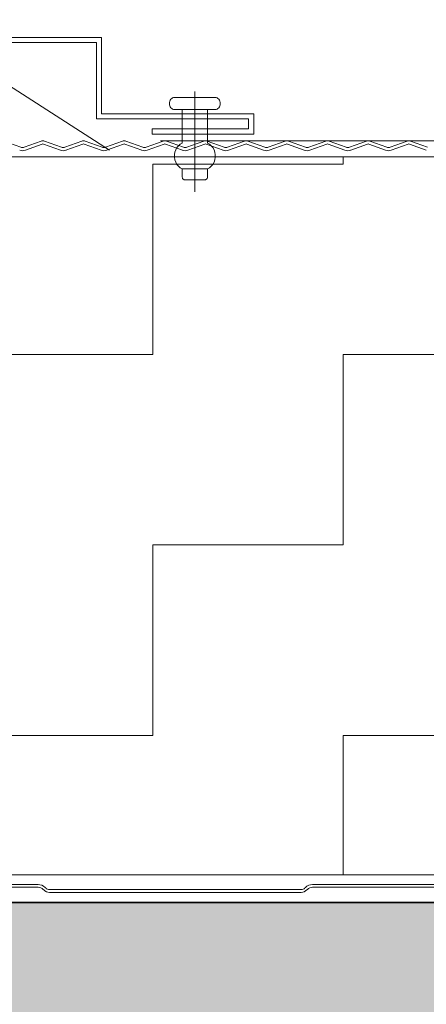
# Model space of a CAD drawing. Header units: metres. Extents: x 1314 to 1415, y -87 to -52.
# Tile 220 of 256: x 1400.8613 to 1400.9414, y -73.5154 to -73.3215. Entities that reach past the tile are written whole.
import ezdxf

# ---------------------------------------------------------------- set-up
doc = ezdxf.new("R2010")
doc.units = ezdxf.units.M
doc.header["$PDMODE"] = 65
for name, pattern in [('AUSGEZOGEN', [0]), ('PUNKT2_S9', [0.0015, 0, -0.0015]), ('STRICHPUNKT2_S5', [0.5, 0.35, -0.05, 0.05, -0.05])]:
    doc.linetypes.add(name, pattern=pattern)
doc.layers.add('XR$9$_42143', color=7, linetype='Continuous')
doc.layers.add('XR$9$_42154', color=7, linetype='Continuous')
for name, color, linetype, lineweight in [('XR$9$Achsen', 4, 'AUSGEZOGEN', 13), ('XR$9$Maßlinie 1_50', 7, 'AUSGEZOGEN', 25), ('XR$9$Muster', 4, 'AUSGEZOGEN', 13), ('XR$9$Möblierung', 4, 'AUSGEZOGEN', 13), ('XR$9$Wand Mauerwerk nt', 7, 'AUSGEZOGEN', 25), ('XR$9$Wand Mauerwerk tr_1', 42, 'AUSGEZOGEN', 18)]:
    doc.layers.add(name, color=color, linetype=linetype, lineweight=lineweight)
doc.styles.add('ARIAL', font='arial.ttf')
doc.dimstyles.new('DIMSTYLE_28', dxfattribs={"dimtxt": 0.04, "dimasz": 0.03, "dimexe": 0, "dimexo": 1e-06, "dimgap": 0.02, "dimtad": 2, "dimdec": 1, "dimlfac": 100, "dimrnd": 0.5, "dimzin": 4, "dimdsep": 46, "dimtxsty": 'ARIAL', "dimblk1": 'ALL_ML_KREIS', "dimblk2": 'ALL_ML_KREIS', "dimsah": 1, "dimcen": 0, "dimse1": 1, "dimse2": 1, "dimclrd": 7, "dimclre": 7, "dimclrt": 7, "dimadec": 0, "dimazin": 0, "dimtfac": 1, "dimtdec": 0, "dimtix": 1, "dimtmove": 2, "dimatfit": 3, "dimfxl": 0, "dimtzin": 0, "dimlwd": 0, "dimlwe": 25, "dimarcsym": 0})
doc.dimstyles.new('DIMSTYLE_61', dxfattribs={"dimtxt": 0.04, "dimasz": 0.03, "dimexe": 0, "dimexo": 1e-06, "dimgap": 0.02, "dimtad": 2, "dimdec": 3, "dimrnd": 0.005, "dimzin": 4, "dimdsep": 46, "dimtxsty": 'ARIAL', "dimblk1": 'ALL_ML_KREIS', "dimblk2": 'ALL_ML_KREIS', "dimsah": 1, "dimcen": 0, "dimse1": 1, "dimse2": 1, "dimclrd": 7, "dimclre": 7, "dimclrt": 7, "dimadec": 0, "dimazin": 0, "dimtfac": 1, "dimtdec": 0, "dimtix": 1, "dimtmove": 2, "dimatfit": 3, "dimfxl": 0, "dimtzin": 0, "dimlwd": 0, "dimlwe": 25, "dimarcsym": 0})

# ---------------------------------------------------------------- blocks, each defined once
blk = doc.blocks.new('COMPLEXOBJECT_67')
at = {"layer": 'XR$9$_42143', "color": 7, "linetype": 'AUSGEZOGEN', "lineweight": 13, "transparency": 33554687}
for p, q in [((1400.57696, -73.32505), (1400.8774, -73.32505)), ((1400.8774, -73.32505), (1400.8774, -73.34005)), ((1400.57796, -73.32605), (1400.8764, -73.32605)), ((1400.8764, -73.32605), (1400.8764, -73.34105)), ((1400.8764, -73.34105), (1400.9064, -73.34105)), ((1400.8774, -73.34005), (1400.9074, -73.34005)), ((1400.9064, -73.34105), (1400.9064, -73.34305)), ((1400.9074, -73.34005), (1400.9074, -73.34405)), ((1400.8874, -73.34305), (1400.8874, -73.34405)), ((1400.9064, -73.34305), (1400.8874, -73.34305)), ((1400.9074, -73.34405), (1400.8874, -73.34405))]:
    blk.add_line(p, q, dxfattribs=at)
blk = doc.blocks.new('ALL_ML_KREIS')
at = {"color": 0, "linetype": 'ByBlock', "lineweight": -2}
for p, q in [((0, -0.5), (0, 0.5)), ((-1, 0), (0.5, 0))]:
    blk.add_line(p, q, dxfattribs=at)
blk.add_circle((0, 0), 0.15, dxfattribs=at)
blk = doc.blocks.new('*D604')
at = {"layer": 'DEFPOINTS', "color": 7, "linetype": 'AUSGEZOGEN', "lineweight": 25, "transparency": 33554687}
for p in [(1400.85325, -73.49537), (1400.48086, -73.89537), (1400.93809, -73.89537)]:
    blk.add_point(p, dxfattribs=at)
at = {"layer": 'XR$9$Maßlinie 1_50', "color": 7, "linetype": 'AUSGEZOGEN', "lineweight": -2, "transparency": 33554687}
blk.add_line((1400.48086, -73.89537), (1400.48086, -73.49537), dxfattribs=at)
at = {"layer": 'XR$9$Maßlinie 1_50', "color": 7, "linetype": 'AUSGEZOGEN', "lineweight": 25, "transparency": 33554687, "xscale": 0.03, "yscale": 0.03, "zscale": 0.03}
for p, rotation in [((1400.48086, -73.49537), 90), ((1400.48086, -73.89537), 270)]:
    blk.add_blockref('ALL_ML_KREIS', p, dxfattribs=dict(at, rotation=rotation))
at = {"layer": 'XR$9$Maßlinie 1_50', "color": 7, "linetype": 'AUSGEZOGEN', "lineweight": 25, "transparency": 33554687, "insert": (1400.45018, -73.69711), "char_height": 0.04, "width": 0.16, "attachment_point": 5, "rotation": 90, "style": 'ARIAL'}
blk.add_mtext('\\A1;{\\A1;{40\\H0.026400;\\S^ ;}}', dxfattribs=at)
blk = doc.blocks.new('*D621')
at = {"layer": 'DEFPOINTS', "color": 7, "linetype": 'AUSGEZOGEN', "lineweight": 25, "transparency": 33554687}
for p in [(1400.74747, -73.11665), (1401.69646, -73.51113), (1400.74747, -73.51481)]:
    blk.add_point(p, dxfattribs=at)
at = {"layer": 'XR$9$Maßlinie 1_50', "color": 7, "linetype": 'AUSGEZOGEN', "lineweight": -2, "transparency": 33554687}
blk.add_line((1400.74747, -73.11665), (1401.69646, -73.11665), dxfattribs=at)
at = {"layer": 'XR$9$Maßlinie 1_50', "color": 7, "linetype": 'AUSGEZOGEN', "lineweight": 25, "transparency": 33554687, "xscale": 0.03, "yscale": 0.03, "zscale": 0.03, "rotation": 180}
blk.add_blockref('ALL_ML_KREIS', (1400.74747, -73.11665), dxfattribs=at)
at = {"layer": 'XR$9$Maßlinie 1_50', "color": 7, "linetype": 'AUSGEZOGEN', "lineweight": 25, "transparency": 33554687, "xscale": 0.03, "yscale": 0.03, "zscale": 0.03}
blk.add_blockref('ALL_ML_KREIS', (1401.69646, -73.11665), dxfattribs=at)
at = {"layer": 'XR$9$Maßlinie 1_50', "color": 7, "linetype": 'AUSGEZOGEN', "lineweight": 25, "transparency": 33554687, "insert": (1401.22, -73.08597), "char_height": 0.04, "width": 0.16, "attachment_point": 5, "style": 'ARIAL'}
blk.add_mtext('\\A1;{\\A1;{95\\H0.026400;\\S^ ;}}', dxfattribs=at)
blk = doc.blocks.new('*D634')
at = {"layer": 'DEFPOINTS', "color": 7, "linetype": 'AUSGEZOGEN', "lineweight": 25, "transparency": 33554687}
for p in [(1400.75747, -73.2287), (1401.82146, -73.34624), (1400.75747, -73.34852)]:
    blk.add_point(p, dxfattribs=at)
at = {"layer": 'XR$9$Maßlinie 1_50', "color": 7, "linetype": 'AUSGEZOGEN', "lineweight": -2, "transparency": 33554687}
blk.add_line((1400.75747, -73.2287), (1401.82146, -73.2287), dxfattribs=at)
at = {"layer": 'XR$9$Maßlinie 1_50', "color": 7, "linetype": 'AUSGEZOGEN', "lineweight": 25, "transparency": 33554687, "xscale": 0.03, "yscale": 0.03, "zscale": 0.03, "rotation": 180}
blk.add_blockref('ALL_ML_KREIS', (1400.75747, -73.2287), dxfattribs=at)
at = {"layer": 'XR$9$Maßlinie 1_50', "color": 7, "linetype": 'AUSGEZOGEN', "lineweight": 25, "transparency": 33554687, "xscale": 0.03, "yscale": 0.03, "zscale": 0.03}
blk.add_blockref('ALL_ML_KREIS', (1401.82146, -73.2287), dxfattribs=at)
at = {"layer": 'XR$9$Maßlinie 1_50', "color": 7, "linetype": 'AUSGEZOGEN', "lineweight": 25, "transparency": 33554687, "insert": (1401.29643, -73.19801), "char_height": 0.04, "width": 0.2, "attachment_point": 5, "style": 'ARIAL'}
blk.add_mtext('\\A1;{\\A1;{1.06\\H0.026400;\\S5^ ;}}', dxfattribs=at)
blk = doc.blocks.new('*D635')
at = {"layer": 'DEFPOINTS', "color": 7, "linetype": 'AUSGEZOGEN', "lineweight": 25, "transparency": 33554687}
for p in [(1400.59747, -72.99112), (1400.59747, -73.36842), (1401.82146, -73.40324)]:
    blk.add_point(p, dxfattribs=at)
at = {"layer": 'XR$9$Maßlinie 1_50', "color": 7, "linetype": 'AUSGEZOGEN', "lineweight": -2, "transparency": 33554687}
blk.add_line((1400.59747, -72.99112), (1401.82146, -72.99112), dxfattribs=at)
at = {"layer": 'XR$9$Maßlinie 1_50', "color": 7, "linetype": 'AUSGEZOGEN', "lineweight": 25, "transparency": 33554687, "xscale": 0.03, "yscale": 0.03, "zscale": 0.03, "rotation": 180}
blk.add_blockref('ALL_ML_KREIS', (1400.59747, -72.99112), dxfattribs=at)
at = {"layer": 'XR$9$Maßlinie 1_50', "color": 7, "linetype": 'AUSGEZOGEN', "lineweight": 25, "transparency": 33554687, "xscale": 0.03, "yscale": 0.03, "zscale": 0.03}
blk.add_blockref('ALL_ML_KREIS', (1401.82146, -72.99112), dxfattribs=at)
at = {"layer": 'XR$9$Maßlinie 1_50', "color": 7, "linetype": 'AUSGEZOGEN', "lineweight": 25, "transparency": 33554687, "insert": (1401.21643, -72.96112), "char_height": 0.04, "width": 0.2, "attachment_point": 5, "style": 'ARIAL'}
blk.add_mtext('\\A1;{\\A1;{1.22\\H0.026400;\\S5^ ;}}', dxfattribs=at)

msp = doc.modelspace()

# ---------------------------------------------------------------- hatches: boundary and pattern name
at = {"layer": 'XR$9$Muster', "linetype": 'AUSGEZOGEN', "lineweight": 13, "transparency": 33554687}
h = msp.add_hatch(dxfattribs=at)
h.set_pattern_fill('MUSTER', color=4, scale=0.0375, angle=90, style=0, pattern_type=2)
h.set_pattern_definition([(90, (-0.075, 0.075), (-0.0375, 0.0375), [0.0375, -0.0375]), (180, (-0.075, 0.075), (-0.0375, -0.0375), [0.0375, -0.0375])])
h.paths.add_polyline_path([(1401.82146, -73.34852), (1400.75747, -73.34852), (1400.75747, -73.48993), (1401.82146, -73.48993)], flags=0)
at = {"layer": 'XR$9$Möblierung', "linetype": 'AUSGEZOGEN', "lineweight": 13, "transparency": 33554687}
msp.add_hatch(color=8, dxfattribs=at).paths.add_polyline_path([(1401.62233, -73.59094), (1401.62256, -73.59108), (1401.62256, -73.59136), (1401.67476, -73.59136), (1401.67476, -73.59012), (1401.67594, -73.5892), (1401.67697, -73.58812), (1401.67783, -73.58689), (1401.67896, -73.58462), (1401.67896, -73.58037), (1401.67915, -73.57913), (1401.67972, -73.57802), (1401.6806, -73.57713), (1401.68172, -73.57656), (1401.68296, -73.57637), (1401.69246, -73.57637), (1401.69369, -73.57656), (1401.69481, -73.57713), (1401.69569, -73.57802), (1401.69626, -73.57913), (1401.69646, -73.58037), (1401.69646, -73.49537), (1401.23696, -73.49537), (1401.23096, -73.49537), (1401.21296, -73.49537), (1401.20696, -73.49537), (1400.74747, -73.49537), (1400.74747, -73.62537), (1400.74766, -73.62413), (1400.74823, -73.62302), (1400.74912, -73.62213), (1400.75023, -73.62156), (1400.75147, -73.62137), (1400.76097, -73.62137), (1400.7622, -73.62156), (1400.76332, -73.62213), (1400.7642, -73.62302), (1400.76477, -73.62413), (1400.76497, -73.62537), (1400.76497, -73.62962), (1400.76609, -73.63189), (1400.76695, -73.63312), (1400.76798, -73.6342), (1400.76917, -73.63512), (1400.76917, -73.63637), (1400.82137, -73.63637), (1400.82137, -73.63608), (1400.82159, -73.63594), (1400.82347, -73.63237), (1400.82347, -73.63164), (1400.82537, -73.63164), (1400.82537, -73.6491), (1400.82347, -73.6491), (1400.82347, -73.64837), (1400.82159, -73.6448), (1400.82137, -73.64466), (1400.82137, -73.64437), (1400.76917, -73.64437), (1400.76917, -73.64562), (1400.76798, -73.64654), (1400.76695, -73.64762), (1400.76609, -73.64885), (1400.76497, -73.65112), (1400.76497, -73.65537), (1400.76477, -73.65661), (1400.7642, -73.65772), (1400.76332, -73.65861), (1400.7622, -73.65917), (1400.76097, -73.65937), (1400.75147, -73.65937), (1400.75023, -73.65917), (1400.74912, -73.65861), (1400.74823, -73.65772), (1400.74766, -73.65661), (1400.74747, -73.65537), (1400.74747, -73.73537), (1400.74766, -73.73413), (1400.74823, -73.73302), (1400.74912, -73.73213), (1400.75023, -73.73156), (1400.75147, -73.73137), (1400.76097, -73.73137), (1400.7622, -73.73156), (1400.76332, -73.73213), (1400.7642, -73.73302), (1400.76477, -73.73413), (1400.76497, -73.73537), (1400.76497, -73.73962), (1400.76609, -73.74189), (1400.76695, -73.74312), (1400.76798, -73.7442), (1400.76917, -73.74512), (1400.76917, -73.74637), (1400.82137, -73.74637), (1400.82137, -73.74608), (1400.82159, -73.74594), (1400.82347, -73.74237), (1400.82347, -73.74164), (1400.82537, -73.74164), (1400.82537, -73.7591), (1400.82347, -73.7591), (1400.82347, -73.75837), (1400.82159, -73.7548), (1400.82137, -73.75466), (1400.82137, -73.75437), (1400.76917, -73.75437), (1400.76917, -73.75562), (1400.76798, -73.75654), (1400.76695, -73.75762), (1400.76609, -73.75885), (1400.76497, -73.76112), (1400.76497, -73.76537), (1400.76477, -73.76661), (1400.7642, -73.76772), (1400.76332, -73.76861), (1400.7622, -73.76917), (1400.76097, -73.76937), (1400.75147, -73.76937), (1400.75023, -73.76917), (1400.74912, -73.76861), (1400.74823, -73.76772), (1400.74766, -73.76661), (1400.74747, -73.76537), (1400.74747, -73.89537), (1401.69646, -73.89537), (1401.69646, -73.83037), (1401.69626, -73.83161), (1401.69569, -73.83272), (1401.69481, -73.83361), (1401.69369, -73.83417), (1401.69246, -73.83437), (1401.68296, -73.83437), (1401.68172, -73.83417), (1401.6806, -73.83361), (1401.67972, -73.83272), (1401.67915, -73.83161), (1401.67896, -73.83037), (1401.67896, -73.82612), (1401.67783, -73.82385), (1401.67697, -73.82262), (1401.67594, -73.82154), (1401.67476, -73.82062), (1401.67476, -73.81937), (1401.62256, -73.81937), (1401.62256, -73.81966), (1401.62233, -73.8198), (1401.62046, -73.82337), (1401.62046, -73.8241), (1401.61856, -73.8241), (1401.61856, -73.80664), (1401.62046, -73.80664), (1401.62046, -73.80737), (1401.62233, -73.81094), (1401.62256, -73.81108), (1401.62256, -73.81137), (1401.67476, -73.81137), (1401.67476, -73.81012), (1401.67594, -73.8092), (1401.67697, -73.80812), (1401.67783, -73.80689), (1401.67896, -73.80462), (1401.67896, -73.80037), (1401.67915, -73.79913), (1401.67972, -73.79802), (1401.6806, -73.79713), (1401.68172, -73.79656), (1401.68296, -73.79637), (1401.69246, -73.79637), (1401.69369, -73.79656), (1401.69481, -73.79713), (1401.69569, -73.79802), (1401.69626, -73.79913), (1401.69646, -73.80037), (1401.69646, -73.61037), (1401.69626, -73.61161), (1401.69569, -73.61272), (1401.69481, -73.61361), (1401.69369, -73.61417), (1401.69246, -73.61437), (1401.68296, -73.61437), (1401.68172, -73.61417), (1401.6806, -73.61361), (1401.67972, -73.61272), (1401.67915, -73.61161), (1401.67896, -73.61037), (1401.67896, -73.60612), (1401.67783, -73.60385), (1401.67697, -73.60262), (1401.67594, -73.60154), (1401.67476, -73.60062), (1401.67476, -73.59937), (1401.62256, -73.59937), (1401.62256, -73.59966), (1401.62233, -73.5998), (1401.62046, -73.60337), (1401.62046, -73.6041), (1401.61856, -73.6041), (1401.61856, -73.58664), (1401.62046, -73.58664), (1401.62046, -73.58737)])

# ---------------------------------------------------------------- linework, layer by layer
at = {"color": 7, "linetype": 'AUSGEZOGEN', "lineweight": 13, "transparency": 33554687}
for p, q in [((1400.8911, -73.33719), (1400.89097, -73.33737)), ((1400.89125, -73.33705), (1400.8911, -73.33719)), ((1400.89142, -73.33693), (1400.89125, -73.33705)), ((1400.89161, -73.33687), (1400.89142, -73.33693)), ((1400.8918, -73.33684), (1400.89161, -73.33687)), ((1400.8918, -73.33684), (1400.8998, -73.33684)), ((1400.8958, -73.33564), (1400.8958, -73.35545)), ((1400.9, -73.33687), (1400.8998, -73.33684)), ((1400.90019, -73.33694), (1400.9, -73.33687)), ((1400.90036, -73.33705), (1400.90019, -73.33694)), ((1400.90051, -73.3372), (1400.90036, -73.33705)), ((1400.89082, -73.33781), (1400.8908, -73.33804)), ((1400.8908, -73.33804), (1400.89082, -73.33828)), ((1400.89088, -73.33758), (1400.89082, -73.33781)), ((1400.89082, -73.33828), (1400.89088, -73.3385)), ((1400.89097, -73.33737), (1400.89088, -73.33758)), ((1400.89088, -73.3385), (1400.89097, -73.33871)), ((1400.89097, -73.33871), (1400.8911, -73.33889)), ((1400.8911, -73.33889), (1400.89125, -73.33904)), ((1400.89125, -73.33904), (1400.89142, -73.33915)), ((1400.90019, -73.33915), (1400.90036, -73.33904)), ((1400.90036, -73.33904), (1400.90051, -73.33889)), ((1400.90063, -73.33738), (1400.90051, -73.3372)), ((1400.90051, -73.33889), (1400.90063, -73.33871)), ((1400.90073, -73.33759), (1400.90063, -73.33738)), ((1400.90063, -73.33871), (1400.90073, -73.3385)), ((1400.90079, -73.33781), (1400.90073, -73.33759)), ((1400.90073, -73.3385), (1400.90079, -73.33828)), ((1400.9008, -73.33804), (1400.90079, -73.33781)), ((1400.90079, -73.33828), (1400.9008, -73.33804)), ((1400.89142, -73.33915), (1400.89161, -73.33922)), ((1400.89161, -73.33922), (1400.8918, -73.33924)), ((1400.8933, -73.33924), (1400.8918, -73.33924)), ((1400.8933, -73.33924), (1400.8983, -73.33924)), ((1400.8933, -73.33924), (1400.8933, -73.34585)), ((1400.8998, -73.33924), (1400.8983, -73.33924)), ((1400.8983, -73.33924), (1400.8983, -73.34585)), ((1400.8998, -73.33924), (1400.9, -73.33922)), ((1400.9, -73.33922), (1400.90019, -73.33915)), ((1400.89226, -73.34671), (1400.89203, -73.34714)), ((1400.89256, -73.34634), (1400.89226, -73.34671)), ((1400.89291, -73.34605), (1400.89256, -73.34634)), ((1400.8933, -73.34585), (1400.89291, -73.34605)), ((1400.89869, -73.34606), (1400.8983, -73.34585)), ((1400.89904, -73.34635), (1400.89869, -73.34606)), ((1400.89934, -73.34671), (1400.89904, -73.34635)), ((1400.89958, -73.34714), (1400.89934, -73.34671)), ((1400.89187, -73.34761), (1400.89178, -73.34811)), ((1400.89178, -73.34811), (1400.89178, -73.34862)), ((1400.89178, -73.34862), (1400.89186, -73.34913)), ((1400.89203, -73.34714), (1400.89187, -73.34761)), ((1400.89974, -73.34761), (1400.89958, -73.34714)), ((1400.89982, -73.34812), (1400.89974, -73.34761)), ((1400.89974, -73.34913), (1400.89982, -73.34863)), ((1400.89982, -73.34863), (1400.89982, -73.34812)), ((1400.89186, -73.34913), (1400.89203, -73.3496)), ((1400.89203, -73.3496), (1400.89226, -73.35003)), ((1400.89226, -73.35003), (1400.89255, -73.35039)), ((1400.89255, -73.35039), (1400.89291, -73.35068)), ((1400.89291, -73.35068), (1400.8933, -73.35089)), ((1400.8983, -73.35089), (1400.89869, -73.35069)), ((1400.89869, -73.35069), (1400.89904, -73.35039)), ((1400.89904, -73.35039), (1400.89934, -73.35003)), ((1400.89934, -73.35003), (1400.89958, -73.3496)), ((1400.89958, -73.3496), (1400.89974, -73.34913)), ((1400.8933, -73.35245), (1400.8933, -73.35089)), ((1400.8933, -73.35089), (1400.8983, -73.35089)), ((1400.8933, -73.35245), (1400.89331, -73.35256)), ((1400.89331, -73.35256), (1400.89334, -73.35268)), ((1400.89334, -73.35268), (1400.89338, -73.35278)), ((1400.89822, -73.35278), (1400.89826, -73.35268)), ((1400.89826, -73.35268), (1400.89829, -73.35257)), ((1400.89829, -73.35257), (1400.8983, -73.35245)), ((1400.8983, -73.35089), (1400.8983, -73.35245)), ((1400.89338, -73.35278), (1400.89344, -73.35287)), ((1400.89344, -73.35287), (1400.89352, -73.35295)), ((1400.89352, -73.35295), (1400.89361, -73.353)), ((1400.89361, -73.353), (1400.8937, -73.35304)), ((1400.8937, -73.35304), (1400.8938, -73.35305)), ((1400.8978, -73.35305), (1400.8938, -73.35305)), ((1400.8978, -73.35305), (1400.8979, -73.35304)), ((1400.8979, -73.35304), (1400.89799, -73.35301)), ((1400.89799, -73.35301), (1400.89808, -73.35295)), ((1400.89808, -73.35295), (1400.89815, -73.35288)), ((1400.89815, -73.35288), (1400.89822, -73.35278))]:
    msp.add_line(p, q, dxfattribs=at)
at = {"color": 7, "linetype": 'AUSGEZOGEN', "lineweight": 35, "transparency": 33554687}
msp.add_lwpolyline([(1400.74747, -73.49537), (1401.69646, -73.49537), (1401.69646, -73.89537), (1400.74747, -73.89537), (1400.74747, -73.49537)], close=True, dxfattribs=at)
at = {"layer": 'XR$9$_42143', "color": 30, "linetype": 'AUSGEZOGEN', "lineweight": 13, "transparency": 33554687}
for p, q in [((1400.86152, -73.34664), (1400.8582, -73.34543)), ((1400.86552, -73.34543), (1400.8622, -73.34664)), ((1400.86242, -73.34723), (1400.86574, -73.34602)), ((1400.86599, -73.34602), (1400.86931, -73.34723)), ((1400.86953, -73.34664), (1400.86621, -73.34543)), ((1400.87353, -73.34543), (1400.87021, -73.34664)), ((1400.87042, -73.34723), (1400.87375, -73.34602)), ((1400.874, -73.34602), (1400.87732, -73.34723)), ((1400.87753, -73.34664), (1400.87421, -73.34543)), ((1400.88154, -73.34543), (1400.87822, -73.34664)), ((1400.88154, -73.34543), (1400.87822, -73.34664)), ((1400.87843, -73.34723), (1400.88175, -73.34602)), ((1400.87843, -73.34723), (1400.88175, -73.34602)), ((1400.88201, -73.34602), (1400.88533, -73.34723)), ((1400.88554, -73.34664), (1400.88222, -73.34543)), ((1400.88955, -73.34543), (1400.88623, -73.34664)), ((1400.88644, -73.34723), (1400.88976, -73.34602)), ((1400.89002, -73.34602), (1400.89334, -73.34723)), ((1400.89355, -73.34664), (1400.89023, -73.34543)), ((1400.89756, -73.34543), (1400.89424, -73.34664)), ((1400.89445, -73.34723), (1400.89777, -73.34602)), ((1400.89802, -73.34602), (1400.90135, -73.34723)), ((1400.90156, -73.34664), (1400.89824, -73.34543)), ((1400.90557, -73.34543), (1400.90224, -73.34664)), ((1400.90246, -73.34723), (1400.90578, -73.34602)), ((1400.90603, -73.34602), (1400.90935, -73.34723)), ((1400.90957, -73.34664), (1400.90625, -73.34543)), ((1400.91357, -73.34543), (1400.91025, -73.34664)), ((1400.91047, -73.34723), (1400.91379, -73.34602)), ((1400.91404, -73.34602), (1400.91736, -73.34723)), ((1400.91758, -73.34664), (1400.91426, -73.34543)), ((1400.92158, -73.34543), (1400.91826, -73.34664)), ((1400.91848, -73.34723), (1400.9218, -73.34602)), ((1400.92205, -73.34602), (1400.92537, -73.34723)), ((1400.92559, -73.34664), (1400.92227, -73.34543)), ((1400.92959, -73.34543), (1400.92627, -73.34664)), ((1400.92649, -73.34723), (1400.92981, -73.34602)), ((1400.93006, -73.34602), (1400.93338, -73.34723)), ((1400.9336, -73.34664), (1400.93027, -73.34543)), ((1400.9376, -73.34543), (1400.93428, -73.34664)), ((1400.93449, -73.34723), (1400.93781, -73.34602)), ((1400.93807, -73.34602), (1400.94139, -73.34723)), ((1400.9416, -73.34664), (1400.93828, -73.34543)), ((1400.96868, -73.49182), (1400.91899, -73.49182)), ((1400.81523, -73.49237), (1400.86491, -73.49237)), ((1400.86594, -73.49279), (1400.86604, -73.4929)), ((1400.86643, -73.49251), (1400.86633, -73.4924)), ((1400.91673, -73.49282), (1400.86717, -73.49282)), ((1400.86717, -73.49337), (1400.91673, -73.49337)), ((1400.91758, -73.4924), (1400.91747, -73.49251)), ((1400.91786, -73.4929), (1400.91797, -73.49279)), ((1400.91899, -73.49237), (1400.96868, -73.49237))]:
    msp.add_line(p, q, dxfattribs=at)
for centre, radius, start, end in [((1400.86186, -73.3457), 0.001, 250.0189, 289.9791), ((1400.86586, -73.34637), 0.001, 70.0189, 109.9791), ((1400.86586, -73.34637), 0.00037, 70.0189, 109.9791), ((1400.86987, -73.3457), 0.001, 250.0189, 289.9791), ((1400.87387, -73.34637), 0.001, 70.0189, 109.9791), ((1400.87387, -73.34637), 0.00037, 70.0189, 109.9791), ((1400.87788, -73.3457), 0.001, 250.0189, 289.9791), ((1400.87788, -73.3457), 0.001, 250.0189, 289.9791), ((1400.88188, -73.34637), 0.001, 70.0189, 109.9791), ((1400.88188, -73.34637), 0.001, 70.0189, 109.9791), ((1400.88188, -73.34637), 0.00037, 70.0189, 109.9791), ((1400.88188, -73.34637), 0.00037, 70.0189, 109.9791), ((1400.88588, -73.3457), 0.001, 250.0189, 289.9791), ((1400.88989, -73.34637), 0.001, 70.0189, 109.9791), ((1400.88989, -73.34637), 0.00037, 70.0189, 109.9791), ((1400.89389, -73.3457), 0.001, 250.0189, 289.9791), ((1400.8979, -73.34637), 0.001, 70.0189, 109.9791), ((1400.8979, -73.34637), 0.00037, 70.0189, 109.9791), ((1400.9019, -73.3457), 0.001, 250.0189, 289.9791), ((1400.90591, -73.34637), 0.001, 70.0189, 109.9791), ((1400.90591, -73.34637), 0.00037, 70.0189, 109.9791), ((1400.90991, -73.3457), 0.001, 250.0189, 289.9791), ((1400.91392, -73.34637), 0.001, 70.0189, 109.9791), ((1400.91392, -73.34637), 0.00037, 70.0189, 109.9791), ((1400.91792, -73.3457), 0.001, 250.0189, 289.9791), ((1400.92192, -73.34637), 0.001, 70.0189, 109.9791), ((1400.92192, -73.34637), 0.00037, 70.0189, 109.9791), ((1400.92593, -73.3457), 0.001, 250.0189, 289.9791), ((1400.92993, -73.34637), 0.001, 70.0189, 109.9791), ((1400.92993, -73.34637), 0.00037, 70.0189, 109.9791), ((1400.93394, -73.3457), 0.001, 250.0189, 289.9791), ((1400.93794, -73.34637), 0.001, 70.0189, 109.9791), ((1400.93794, -73.34637), 0.00037, 70.0189, 109.9791), ((1400.86186, -73.3457), 0.00163, 250.0189, 289.9791), ((1400.86987, -73.3457), 0.00163, 250.0189, 289.9791), ((1400.87788, -73.3457), 0.00163, 250.0189, 289.9791), ((1400.87788, -73.3457), 0.00163, 250.0189, 289.9791), ((1400.88588, -73.3457), 0.00163, 250.0189, 289.9791), ((1400.89389, -73.3457), 0.00163, 250.0189, 289.9791), ((1400.9019, -73.3457), 0.00163, 250.0189, 289.9791), ((1400.90991, -73.3457), 0.00163, 250.0189, 289.9791), ((1400.91792, -73.3457), 0.00163, 250.0189, 289.9791), ((1400.92593, -73.3457), 0.00163, 250.0189, 289.9791), ((1400.93394, -73.3457), 0.00163, 250.0189, 289.9791), ((1400.86491, -73.49382), 0.002, 45, 90), ((1400.91899, -73.49382), 0.002, 90, 135), ((1400.86491, -73.49382), 0.00145, 45, 90), ((1400.86717, -73.49177), 0.0016, 225, 270), ((1400.86717, -73.49177), 0.00105, 225, 270), ((1400.91673, -73.49177), 0.00105, 270, 315), ((1400.91673, -73.49177), 0.0016, 270, 315), ((1400.91899, -73.49382), 0.00145, 90, 135)]:
    msp.add_arc(centre, radius, start, end, dxfattribs=at)
at = {"layer": 'XR$9$_42154', "color": 51, "linetype": 'AUSGEZOGEN', "lineweight": 13, "transparency": 33554687}
for p, q in [((1400.86574, -73.34602), (1400.86242, -73.34723)), ((1400.86931, -73.34723), (1400.86599, -73.34602)), ((1400.87375, -73.34602), (1400.87042, -73.34723)), ((1400.87732, -73.34723), (1400.874, -73.34602)), ((1400.88175, -73.34602), (1400.87843, -73.34723)), ((1400.88175, -73.34602), (1400.87843, -73.34723)), ((1400.88533, -73.34723), (1400.88201, -73.34602)), ((1400.88976, -73.34602), (1400.88644, -73.34723)), ((1400.89334, -73.34723), (1400.89002, -73.34602)), ((1400.89777, -73.34602), (1400.89445, -73.34723)), ((1400.90135, -73.34723), (1400.89802, -73.34602)), ((1400.90578, -73.34602), (1400.90246, -73.34723)), ((1400.90935, -73.34723), (1400.90603, -73.34602)), ((1400.91379, -73.34602), (1400.91047, -73.34723)), ((1400.91736, -73.34723), (1400.91404, -73.34602)), ((1400.9218, -73.34602), (1400.91848, -73.34723)), ((1400.92537, -73.34723), (1400.92205, -73.34602)), ((1400.92981, -73.34602), (1400.92649, -73.34723)), ((1400.93338, -73.34723), (1400.93006, -73.34602)), ((1400.93781, -73.34602), (1400.93449, -73.34723)), ((1400.94139, -73.34723), (1400.93807, -73.34602)), ((1400.81523, -73.49182), (1400.86491, -73.49182)), ((1400.91899, -73.49182), (1400.96868, -73.49182)), ((1400.86633, -73.4924), (1400.86643, -73.49251)), ((1400.86717, -73.49282), (1400.91673, -73.49282)), ((1400.91747, -73.49251), (1400.91758, -73.4924))]:
    msp.add_line(p, q, dxfattribs=at)
for centre, radius, start, end in [((1400.86586, -73.34637), 0.00037, 70.0189, 109.9791), ((1400.87387, -73.34637), 0.00037, 70.0189, 109.9791), ((1400.88188, -73.34637), 0.00037, 70.0189, 109.9791), ((1400.88188, -73.34637), 0.00037, 70.0189, 109.9791), ((1400.88989, -73.34637), 0.00037, 70.0189, 109.9791), ((1400.8979, -73.34637), 0.00037, 70.0189, 109.9791), ((1400.90591, -73.34637), 0.00037, 70.0189, 109.9791), ((1400.91392, -73.34637), 0.00037, 70.0189, 109.9791), ((1400.92192, -73.34637), 0.00037, 70.0189, 109.9791), ((1400.92993, -73.34637), 0.00037, 70.0189, 109.9791), ((1400.93794, -73.34637), 0.00037, 70.0189, 109.9791), ((1400.86186, -73.3457), 0.00163, 250.0189, 289.9791), ((1400.86987, -73.3457), 0.00163, 250.0189, 289.9791), ((1400.87788, -73.3457), 0.00163, 250.0189, 289.9791), ((1400.87788, -73.3457), 0.00163, 250.0189, 289.9791), ((1400.88588, -73.3457), 0.00163, 250.0189, 289.9791), ((1400.89389, -73.3457), 0.00163, 250.0189, 289.9791), ((1400.9019, -73.3457), 0.00163, 250.0189, 289.9791), ((1400.90991, -73.3457), 0.00163, 250.0189, 289.9791), ((1400.91792, -73.3457), 0.00163, 250.0189, 289.9791), ((1400.92593, -73.3457), 0.00163, 250.0189, 289.9791), ((1400.93394, -73.3457), 0.00163, 250.0189, 289.9791), ((1400.86491, -73.49382), 0.002, 45, 90), ((1400.91899, -73.49382), 0.002, 90, 135), ((1400.86717, -73.49177), 0.00105, 225, 270), ((1400.91673, -73.49177), 0.00105, 270, 315)]:
    msp.add_arc(centre, radius, start, end, dxfattribs=at)
at = {"layer": 'XR$9$Achsen', "color": 4, "linetype": 'STRICHPUNKT2_S5', "lineweight": 35, "transparency": 33554687}
msp.add_line((1400.24931, -73.49537), (1404.51596, -73.49537), dxfattribs=at)
at = {"layer": 'XR$9$Wand Mauerwerk nt', "color": 7, "linetype": 'AUSGEZOGEN', "lineweight": 13, "transparency": 33554687}
for p, q in [((1401.82146, -73.34852), (1400.74747, -73.34852)), ((1401.82146, -73.48993), (1400.74747, -73.48993))]:
    msp.add_line(p, q, dxfattribs=at)
at = {"layer": 'XR$9$Wand Mauerwerk tr_1', "color": 4, "linetype": 'AUSGEZOGEN', "lineweight": 13, "transparency": 33554687}
msp.add_line((1400.87898, -73.34723), (1400.77635, -73.28111), dxfattribs=at)
at = {"layer": 'XR$9$Wand Mauerwerk tr_1', "color": 52, "linetype": 'PUNKT2_S9', "lineweight": 13, "transparency": 33554687}
msp.add_line((1400.28904, -73.34537), (1402.12316, -73.34537), dxfattribs=at)
at = {"layer": 'XR$9$Wand Mauerwerk tr_1', "color": 7, "linetype": 'AUSGEZOGEN', "lineweight": 25, "transparency": 33554687}
msp.add_line((1400.89747, -73.49537), (1400.74747, -73.49537), dxfattribs=at)

# ---------------------------------------------------------------- block references
at = {"layer": 'XR$9$_42143', "color": 7, "linetype": 'AUSGEZOGEN', "lineweight": 13, "transparency": 33554687}
msp.add_blockref('COMPLEXOBJECT_67', (0, 0), dxfattribs=at)

# ---------------------------------------------------------------- dimensions: what is measured, and where the dimension line sits
at = {"layer": 'XR$9$Maßlinie 1_50', "color": 7, "linetype": 'AUSGEZOGEN', "lineweight": 25, "transparency": 33554687}
for base, p1, p2, dimstyle, picture, middle in [((1401.82146, -72.99112), (1400.59747, -73.36841), (1401.82146, -73.40324), 'DIMSTYLE_61', '*D635', (1401.21643, -72.96112)), ((1401.69646, -73.11665), (1400.74747, -73.51481), (1401.69646, -73.51113), 'DIMSTYLE_28', '*D621', (1401.22, -73.08597)), ((1401.82146, -73.2287), (1400.75747, -73.34852), (1401.82146, -73.34624), 'DIMSTYLE_61', '*D634', (1401.29643, -73.19801))]:
    dim = msp.add_linear_dim(base=base, p1=p1, p2=p2, dimstyle=dimstyle, override={"dimpost": '<>', "dimclrd": 7, "dimclre": 7, "dimclrt": 7, "dimlwd": 0, "dimlwe": 25}, dxfattribs=at)
    dim.commit()
    dim.dimension.update_dxf_attribs({"geometry": picture, "text_midpoint": middle, "dimtype": 160})
dim = msp.add_linear_dim(base=(1400.48086, -73.49537), p1=(1400.93809, -73.89537), p2=(1400.85324, -73.49537), angle=90, dimstyle='DIMSTYLE_28', override={"dimpost": '<>', "dimclrd": 7, "dimclre": 7, "dimclrt": 7, "dimlwd": 0, "dimlwe": 25}, dxfattribs=at)
dim.commit()
dim.dimension.update_dxf_attribs({"geometry": '*D604', "text_midpoint": (1400.45018, -73.69711), "dimtype": 160})

doc.saveas('drawing.dxf')
